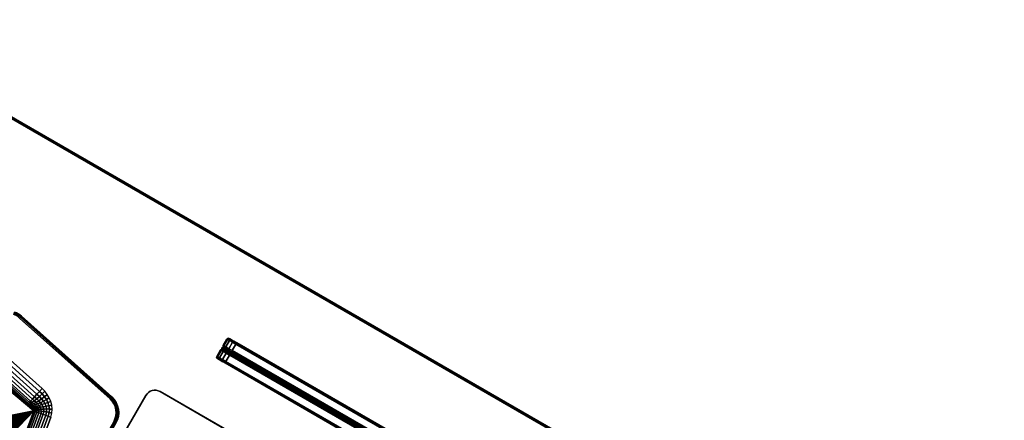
# Model space of a CAD drawing. Header units: inches. Extents: x 390 to 1835, y -266 to 136.
# Tile 61 of 256: x 1481.17 to 1504.88, y 19.49 to 29.14. Entities that reach past the tile are written whole.
import ezdxf
from ezdxf.enums import TextEntityAlignment as Align

# ---------------------------------------------------------------- set-up
doc = ezdxf.new("R2010")
doc.units = ezdxf.units.IN
doc.header["$LTSCALE"] = 0.95294
doc.header["$MEASUREMENT"] = 0
for name, color, linetype in [('A-FURN-3-PLANES-TABLE-LEG-BASE-EXTENSION', 252, 'Continuous'), ('A-FURN-3-PLANES-TABLE-LEG-BASE-TRIM', 251, 'Continuous'), ('A-FURN-3-PLANES-TABLE-TOP-EDGE', 35, 'Continuous'), ('A-FURN-3-PLANES-TABLE-TOP-SURFACE-BOTTOM', 49, 'Continuous'), ('A-FURN-3-PLANES-TABLE-TOP-SURFACE-TOP', 33, 'Continuous'), ('A-FURN-3-SCREEN-FABRIC', 96, 'Continuous'), ('A-FURN-3-SCREEN-FABRIC-TRIM', 250, 'Continuous'), ('A-FURN-HAWORTH-ATT', 251, 'Continuous')]:
    doc.layers.add(name, color=color, linetype=linetype)

# ---------------------------------------------------------------- blocks, each defined once
blk = doc.blocks.new('TARA-2460-JNC4-FLAT-3D-3')
at = {"layer": 'A-FURN-3-PLANES-TABLE-LEG-BASE-EXTENSION'}
for points, invisible_edges in [([(10.882, -4.05, 27.702), (10.913, -4.012, 27.702), (48.767, -4.012, 27.702), (48.798, -4.05, 27.702)], 10), ([(10.913, -4.012, 27.702), (10.951, -3.981, 27.702), (48.729, -3.981, 27.702), (48.767, -4.012, 27.702)], 10), ([(10.951, -3.981, 27.702), (10.994, -3.958, 27.702), (48.686, -3.958, 27.702), (48.729, -3.981, 27.702)], 10), ([(10.994, -3.958, 27.702), (11.041, -3.944, 27.702), (48.639, -3.944, 27.702), (48.686, -3.958, 27.702)], 10), ([(11.041, -3.944, 27.702), (11.09, -3.939, 27.702), (48.59, -3.939, 27.702), (48.639, -3.944, 27.702)], 8), ([(10.84, -4.189, 27.702), (10.845, -4.14, 27.702), (48.835, -4.14, 27.702), (48.84, -4.189, 27.702)], 10), ([(10.84, -4.189, 27.75), (10.84, -4.189, 27.702), (10.84, -5.851, 27.702), (10.84, -5.851, 27.75)], 4), ([(48.84, -4.189, 27.702), (48.84, -5.851, 27.702), (10.84, -5.851, 27.702), (10.84, -4.189, 27.702)], 8), ([(10.845, -4.14, 27.702), (10.859, -4.093, 27.702), (48.821, -4.093, 27.702), (48.835, -4.14, 27.702)], 10), ([(10.859, -4.093, 27.702), (10.882, -4.05, 27.702), (48.798, -4.05, 27.702), (48.821, -4.093, 27.702)], 10)]:
    blk.add_3dface(points, dxfattribs=dict(at, invisible_edges=invisible_edges))
blk.add_3dface([(11.09, -3.939, 27.702), (11.09, -3.939, 27.75), (48.59, -3.939, 27.75), (48.59, -3.939, 27.702)], dxfattribs=at)
at = {"layer": 'A-FURN-3-PLANES-TABLE-LEG-BASE-TRIM'}
for points, invisible_edges in [([(10.133, -4.695, 27.5), (8.589, -5.293, 27.5), (7.282, -5.019, 27.5), (7.274, -4.096, 27.5)], 5), ([(8.681, -5.318, 27.5), (8.589, -5.293, 27.5), (10.133, -4.695, 27.5), (10.205, -4.716, 27.5)], 10), ([(8.769, -5.355, 27.5), (8.681, -5.318, 27.5), (10.205, -4.716, 27.5), (10.272, -4.75, 27.5)], 10), ([(8.852, -5.402, 27.5), (8.769, -5.355, 27.5), (10.272, -4.75, 27.5), (10.333, -4.794, 27.5)], 10), ([(8.927, -5.461, 27.5), (8.852, -5.402, 27.5), (10.333, -4.794, 27.5), (10.385, -4.848, 27.5)], 10), ([(8.994, -5.53, 27.5), (8.927, -5.461, 27.5), (10.385, -4.848, 27.5), (10.427, -4.911, 27.5)], 10), ([(9.049, -5.608, 27.5), (8.994, -5.53, 27.5), (10.427, -4.911, 27.5), (10.458, -4.979, 27.5)], 10), ([(9.09, -5.694, 27.5), (9.049, -5.608, 27.5), (10.458, -4.979, 27.5), (10.477, -5.052, 27.5)], 10), ([(9.115, -5.786, 27.5), (9.09, -5.694, 27.5), (10.477, -5.052, 27.5), (10.484, -5.126, 27.5)], 10), ([(10.484, -5.126, 27.5), (9.332, -7.015, 27.5), (9.115, -5.786, 27.5)], 9)]:
    blk.add_3dface(points, dxfattribs=dict(at, invisible_edges=invisible_edges))
at = {"layer": 'A-FURN-3-PLANES-TABLE-TOP-EDGE'}
for points in [[(59.68, 0, 28.96), (59.68, 0, 27.79), (0, 0, 27.79), (0, 0, 28.96)], [(0.04, -0.04, 27.75), (0, 0, 27.79), (59.68, 0, 27.79), (59.64, -0.04, 27.75)], [(59.64, -0.04, 29), (59.68, 0, 28.96), (0, 0, 28.96), (0.04, -0.04, 29)]]:
    blk.add_3dface(points, dxfattribs=at)
at = {"layer": 'A-FURN-3-PLANES-TABLE-TOP-SURFACE-BOTTOM'}
blk.add_3dface([(0.04, -0.04, 27.75), (59.64, -0.04, 27.75), (59.64, -23.562, 27.75), (0.04, -23.562, 27.75)], dxfattribs=at)
at = {"layer": 'A-FURN-3-PLANES-TABLE-TOP-SURFACE-TOP'}
blk.add_3dface([(0.04, -23.562, 29), (59.64, -23.562, 29), (59.64, -0.04, 29), (0.04, -0.04, 29)], dxfattribs=at)
at = {"layer": 'A-FURN-HAWORTH-ATT', "flags": 1}
for tag, p in [('HAWMC', (0, 0)), ('HAWPN', (0, -0.167)), ('HAWSN', (0, -0.333))]:
    blk.add_attdef(tag, text='', height=0.1, dxfattribs=at).set_placement(p, align=Align.TOP_CENTER)
at = {"layer": 'A-FURN-3-PLANES-TABLE-LEG-BASE-EXTENSION'}
mesh = blk.add_polymesh((2, 9), dxfattribs=at)
for k, corner in enumerate([(11.09, -3.939, 27.702), (11.041, -3.944, 27.702), (10.994, -3.958, 27.702), (10.951, -3.981, 27.702), (10.913, -4.012, 27.702), (10.882, -4.05, 27.702), (10.859, -4.093, 27.702), (10.845, -4.14, 27.702), (10.84, -4.189, 27.702), (11.09, -3.939, 27.75), (11.041, -3.944, 27.75), (10.994, -3.958, 27.75), (10.951, -3.981, 27.75), (10.913, -4.012, 27.75), (10.882, -4.05, 27.75), (10.859, -4.093, 27.75), (10.845, -4.14, 27.75), (10.84, -4.189, 27.75)]):
    mesh.set_mesh_vertex(divmod(k, 9), corner)
at = {"layer": 'A-FURN-3-PLANES-TABLE-LEG-BASE-TRIM'}
mesh = blk.add_polymesh((9, 8), dxfattribs=at)
for k, corner in enumerate([(7.107, -4.093, 27.5), (7.102, -4.064, 27.508), (7.098, -4.043, 27.529), (7.097, -4.034, 27.559), (7.096, -4.031, 27.73), (7.097, -4.034, 27.74), (7.098, -4.041, 27.747), (7.1, -4.051, 27.75), (7.149, -4.088, 27.5), (7.146, -4.059, 27.508), (7.145, -4.037, 27.529), (7.144, -4.028, 27.559), (7.144, -4.025, 27.73), (7.144, -4.028, 27.74), (7.145, -4.035, 27.747), (7.146, -4.045, 27.75), (7.191, -4.087, 27.5), (7.191, -4.057, 27.508), (7.192, -4.035, 27.529), (7.192, -4.027, 27.559), (7.192, -4.024, 27.73), (7.192, -4.026, 27.74), (7.192, -4.034, 27.747), (7.192, -4.044, 27.75), (7.233, -4.089, 27.5), (7.237, -4.06, 27.508), (7.239, -4.038, 27.529), (7.239, -4.03, 27.559), (7.24, -4.027, 27.73), (7.24, -4.029, 27.74), (7.239, -4.037, 27.747), (7.238, -4.047, 27.75), (7.274, -4.096, 27.5), (7.28, -4.067, 27.508), (7.285, -4.046, 27.529), (7.287, -4.037, 27.559), (7.287, -4.034, 27.73), (7.287, -4.037, 27.74), (7.285, -4.044, 27.747), (7.283, -4.054, 27.75), (10.133, -4.695, 27.5), (10.139, -4.666, 27.508), (10.144, -4.644, 27.529), (10.145, -4.636, 27.559), (10.146, -4.633, 27.73), (10.145, -4.636, 27.74), (10.144, -4.643, 27.747), (10.142, -4.653, 27.75), (10.205, -4.716, 27.5), (10.214, -4.689, 27.508), (10.223, -4.668, 27.529), (10.227, -4.661, 27.559), (10.228, -4.658, 27.73), (10.227, -4.66, 27.74), (10.224, -4.667, 27.747), (10.221, -4.676, 27.75), (10.272, -4.75, 27.5), (10.285, -4.725, 27.508), (10.298, -4.706, 27.529), (10.303, -4.699, 27.559), (10.305, -4.696, 27.73), (10.303, -4.698, 27.74), (10.299, -4.705, 27.747), (10.295, -4.713, 27.75), (10.333, -4.794, 27.5), (10.349, -4.773, 27.508), (10.365, -4.756, 27.529), (10.372, -4.749, 27.559), (10.374, -4.747, 27.73), (10.372, -4.749, 27.74), (10.367, -4.755, 27.747), (10.361, -4.762, 27.75)]):
    mesh.set_mesh_vertex(divmod(k, 8), corner)
mesh = blk.add_polymesh((7, 8), dxfattribs=at)
for k, corner in enumerate([(10.333, -4.794, 27.5), (10.349, -4.773, 27.508), (10.365, -4.756, 27.529), (10.372, -4.749, 27.559), (10.374, -4.747, 27.73), (10.372, -4.749, 27.74), (10.367, -4.755, 27.747), (10.361, -4.762, 27.75), (10.385, -4.848, 27.5), (10.406, -4.832, 27.508), (10.424, -4.817, 27.529), (10.432, -4.811, 27.559), (10.434, -4.809, 27.73), (10.431, -4.811, 27.74), (10.425, -4.816, 27.747), (10.418, -4.821, 27.75), (10.427, -4.911, 27.5), (10.451, -4.899, 27.508), (10.471, -4.887, 27.529), (10.479, -4.881, 27.559), (10.482, -4.88, 27.73), (10.48, -4.881, 27.74), (10.473, -4.885, 27.747), (10.465, -4.889, 27.75), (10.458, -4.979, 27.5), (10.485, -4.972, 27.508), (10.506, -4.963, 27.529), (10.515, -4.959, 27.559), (10.518, -4.958, 27.73), (10.515, -4.959, 27.74), (10.508, -4.962, 27.747), (10.499, -4.965, 27.75), (10.477, -5.052, 27.5), (10.506, -5.048, 27.508), (10.528, -5.044, 27.529), (10.536, -5.041, 27.559), (10.539, -5.041, 27.73), (10.537, -5.042, 27.74), (10.529, -5.043, 27.747), (10.52, -5.044, 27.75), (10.484, -5.126, 27.5), (10.513, -5.126, 27.508), (10.535, -5.126, 27.529), (10.544, -5.126, 27.559), (10.547, -5.126, 27.73), (10.544, -5.126, 27.74), (10.537, -5.126, 27.747), (10.527, -5.126, 27.75), (10.484, -11.751, 27.5), (10.513, -11.751, 27.508), (10.535, -11.751, 27.529), (10.544, -11.751, 27.559), (10.547, -11.751, 27.73), (10.544, -11.751, 27.74), (10.537, -11.751, 27.747), (10.527, -11.751, 27.75)]):
    mesh.set_mesh_vertex(divmod(k, 8), corner)
mesh = blk.add_polymesh((10, 10), dxfattribs=at)
for k, corner in enumerate([(7.133, -5.551, 24.809), (7.133, -5.551, 24.809), (7.143, -5.551, 24.803), (7.154, -5.552, 24.798), (7.163, -5.556, 24.793), (7.172, -5.562, 24.788), (7.18, -5.57, 24.785), (7.187, -5.579, 24.782), (7.192, -5.59, 24.78), (7.195, -5.601, 24.78), (7.18, -5.508, 27.009), (8.486, -5.782, 27.009), (8.513, -5.787, 27.039), (8.539, -5.794, 27.07), (8.565, -5.801, 27.1), (8.591, -5.809, 27.131), (8.617, -5.818, 27.161), (8.642, -5.829, 27.192), (8.666, -5.843, 27.221), (8.689, -5.861, 27.25), (7.182, -5.497, 27.105), (8.489, -5.771, 27.105), (8.519, -5.777, 27.133), (8.55, -5.783, 27.159), (8.582, -5.79, 27.183), (8.613, -5.798, 27.206), (8.644, -5.807, 27.229), (8.674, -5.819, 27.253), (8.701, -5.834, 27.278), (8.725, -5.855, 27.304), (7.188, -5.469, 27.197), (8.495, -5.742, 27.197), (8.532, -5.749, 27.221), (8.57, -5.756, 27.242), (8.608, -5.763, 27.26), (8.646, -5.772, 27.277), (8.681, -5.783, 27.294), (8.714, -5.799, 27.312), (8.743, -5.819, 27.331), (8.767, -5.847, 27.354), (7.197, -5.423, 27.282), (8.504, -5.697, 27.282), (8.552, -5.705, 27.301), (8.598, -5.714, 27.316), (8.643, -5.723, 27.329), (8.686, -5.734, 27.341), (8.726, -5.75, 27.352), (8.761, -5.771, 27.365), (8.792, -5.8, 27.379), (8.815, -5.839, 27.397), (7.21, -5.362, 27.357), (8.517, -5.636, 27.357), (8.576, -5.647, 27.37), (8.632, -5.658, 27.38), (8.684, -5.671, 27.388), (8.732, -5.687, 27.396), (8.776, -5.709, 27.403), (8.814, -5.739, 27.411), (8.846, -5.778, 27.421), (8.869, -5.829, 27.433), (7.226, -5.288, 27.418), (8.532, -5.562, 27.418), (8.602, -5.576, 27.426), (8.668, -5.592, 27.432), (8.728, -5.61, 27.436), (8.782, -5.633, 27.44), (8.83, -5.664, 27.444), (8.871, -5.704, 27.448), (8.904, -5.755, 27.454), (8.927, -5.819, 27.462), (7.243, -5.204, 27.463), (8.55, -5.478, 27.463), (8.63, -5.496, 27.467), (8.704, -5.517, 27.47), (8.772, -5.542, 27.472), (8.833, -5.575, 27.473), (8.886, -5.617, 27.475), (8.93, -5.668, 27.477), (8.965, -5.732, 27.479), (8.988, -5.808, 27.483), (7.262, -5.113, 27.491), (8.569, -5.387, 27.491), (8.657, -5.409, 27.492), (8.739, -5.437, 27.492), (8.814, -5.472, 27.493), (8.882, -5.517, 27.493), (8.941, -5.571, 27.494), (8.99, -5.636, 27.494), (9.027, -5.711, 27.495), (9.051, -5.797, 27.496), (7.282, -5.019, 27.5), (8.589, -5.293, 27.5), (8.681, -5.318, 27.5), (8.769, -5.355, 27.5), (8.852, -5.402, 27.5), (8.927, -5.461, 27.5), (8.994, -5.53, 27.5), (9.049, -5.608, 27.5), (9.09, -5.694, 27.5), (9.115, -5.786, 27.5)]):
    mesh.set_mesh_vertex(divmod(k, 10), corner)
mesh = blk.add_polymesh((2, 25), dxfattribs=at)
for k, corner in enumerate([(8.355, -7.504, 26.212), (8.368, -7.446, 26.243), (8.377, -7.384, 26.269), (8.382, -7.32, 26.289), (8.383, -7.254, 26.304), (8.38, -7.187, 26.313), (8.374, -7.12, 26.316), (8.374, -7.12, 26.316), (8.363, -7.053, 26.312), (8.349, -6.987, 26.303), (8.331, -6.924, 26.288), (8.31, -6.863, 26.267), (8.285, -6.806, 26.241), (8.258, -6.753, 26.21), (8.228, -6.704, 26.173), (8.196, -6.661, 26.133), (8.162, -6.623, 26.088), (8.127, -6.591, 26.04), (8.091, -6.566, 25.989), (8.054, -6.547, 25.936), (8.016, -6.536, 25.88), (7.979, -6.531, 25.824), (7.942, -6.534, 25.767), (7.907, -6.543, 25.711), (7.375, -6.621, 24.78), (8.9, -7.101, 27.239), (8.9, -7.101, 27.239), (8.9, -7.101, 27.239), (8.9, -7.101, 27.239), (8.9, -7.101, 27.239), (8.9, -7.101, 27.239), (8.9, -7.101, 27.239), (8.689, -5.861, 27.25), (8.689, -5.861, 27.25), (8.689, -5.861, 27.25), (8.689, -5.861, 27.25), (8.689, -5.861, 27.25), (8.689, -5.861, 27.25), (8.689, -5.861, 27.25), (8.689, -5.861, 27.25), (8.689, -5.861, 27.25), (8.689, -5.861, 27.25), (8.689, -5.861, 27.25), (8.689, -5.861, 27.25), (8.689, -5.861, 27.25), (8.689, -5.861, 27.25), (8.689, -5.861, 27.25), (8.689, -5.861, 27.25), (8.689, -5.861, 27.25), (7.195, -5.601, 24.78)]):
    mesh.set_mesh_vertex(divmod(k, 25), corner)
mesh = blk.add_polymesh((6, 9), dxfattribs=at)
for k, corner in enumerate([(8.689, -5.861, 27.25), (8.725, -5.855, 27.304), (8.767, -5.847, 27.354), (8.815, -5.839, 27.397), (8.869, -5.829, 27.433), (8.927, -5.819, 27.462), (8.988, -5.808, 27.483), (9.051, -5.797, 27.496), (9.115, -5.786, 27.5), (8.9, -7.101, 27.239), (8.935, -7.092, 27.296), (8.977, -7.081, 27.347), (9.026, -7.07, 27.392), (9.08, -7.059, 27.43), (9.139, -7.048, 27.46), (9.201, -7.036, 27.482), (9.266, -7.025, 27.495), (9.332, -7.015, 27.5), (8.9, -7.101, 27.239), (8.936, -7.101, 27.296), (8.98, -7.101, 27.347), (9.029, -7.101, 27.392), (9.084, -7.101, 27.43), (9.144, -7.101, 27.46), (9.207, -7.101, 27.482), (9.273, -7.101, 27.496), (9.339, -7.101, 27.5), (8.9, -9.776, 27.239), (8.936, -9.776, 27.296), (8.98, -9.776, 27.347), (9.029, -9.776, 27.392), (9.084, -9.776, 27.43), (9.144, -9.776, 27.46), (9.207, -9.776, 27.482), (9.273, -9.776, 27.496), (9.339, -9.776, 27.5), (8.9, -9.776, 27.239), (8.935, -9.786, 27.296), (8.977, -9.796, 27.347), (9.026, -9.807, 27.392), (9.08, -9.818, 27.43), (9.139, -9.83, 27.46), (9.201, -9.841, 27.482), (9.266, -9.852, 27.495), (9.332, -9.863, 27.5), (8.689, -11.016, 27.25), (8.725, -11.023, 27.304), (8.767, -11.03, 27.354), (8.815, -11.039, 27.397), (8.869, -11.048, 27.433), (8.927, -11.058, 27.462), (8.988, -11.069, 27.483), (9.051, -11.08, 27.496), (9.115, -11.092, 27.5)]):
    mesh.set_mesh_vertex(divmod(k, 9), corner)
blk = doc.blocks.new('TA0M-1360-FF-HALFROUNDF-3D-3')
at = {"layer": 'A-FURN-3-SCREEN-FABRIC'}
for points in [[(11.85, -2.217, 13.868), (11.85, -2.217, 26.368), (11.85, -2.04, 26.368), (11.85, -2.04, 13.868)], [(12.02, -2, 26.562), (12.1, -2, 26.578), (47.28, -2, 26.578), (47.36, -2, 26.562)], [(47.36, -2, 13.674), (47.28, -2, 13.658), (12.1, -2, 13.658), (12.02, -2, 13.674)], [(47.28, -2.217, 13.618), (12.1, -2.217, 13.618), (12.1, -2.04, 13.618), (47.28, -2.04, 13.618)], [(12.1, -2.217, 26.618), (47.28, -2.217, 26.618), (47.28, -2.04, 26.618), (12.1, -2.04, 26.618)], [(11.901, -2.253, 13.868), (11.901, -2.253, 26.368), (11.85, -2.217, 26.368), (11.85, -2.217, 13.868)], [(11.85, -2.342, 13.868), (11.85, -2.342, 26.368), (11.901, -2.307, 26.368), (11.901, -2.307, 13.868)], [(11.85, -2.52, 13.868), (11.85, -2.52, 26.368), (11.85, -2.342, 26.368), (11.85, -2.342, 13.868)], [(47.28, -2.253, 13.669), (12.1, -2.253, 13.669), (12.1, -2.217, 13.618), (47.28, -2.217, 13.618)], [(12.1, -2.253, 26.567), (47.28, -2.253, 26.567), (47.28, -2.217, 26.618), (12.1, -2.217, 26.618)], [(47.28, -2.342, 13.618), (12.1, -2.342, 13.618), (12.1, -2.307, 13.669), (47.28, -2.307, 13.669)], [(12.1, -2.342, 26.618), (47.28, -2.342, 26.618), (47.28, -2.307, 26.567), (12.1, -2.307, 26.567)], [(47.28, -2.52, 13.618), (12.1, -2.52, 13.618), (12.1, -2.342, 13.618), (47.28, -2.342, 13.618)], [(12.1, -2.52, 26.618), (47.28, -2.52, 26.618), (47.28, -2.342, 26.618), (12.1, -2.342, 26.618)]]:
    blk.add_3dface(points, dxfattribs=at)
for points, invisible_edges in [([(47.49, -2, 13.868), (47.474, -2, 13.788), (11.906, -2, 13.788), (11.89, -2, 13.868)], 10), ([(11.89, -2, 26.368), (11.906, -2, 26.448), (47.474, -2, 26.448), (47.49, -2, 26.368)], 10), ([(11.89, -2, 26.368), (47.49, -2, 26.368), (47.49, -2, 13.868), (11.89, -2, 13.868)], 5), ([(47.474, -2, 13.788), (47.428, -2, 13.719), (11.952, -2, 13.719), (11.906, -2, 13.788)], 10), ([(11.906, -2, 26.448), (11.952, -2, 26.516), (47.428, -2, 26.516), (47.474, -2, 26.448)], 10), ([(47.428, -2, 13.719), (47.36, -2, 13.674), (12.02, -2, 13.674), (11.952, -2, 13.719)], 10), ([(11.952, -2, 26.516), (12.02, -2, 26.562), (47.36, -2, 26.562), (47.428, -2, 26.516)], 10), ([(11.89, -2.56, 13.868), (11.906, -2.56, 13.788), (47.474, -2.56, 13.788), (47.49, -2.56, 13.868)], 10), ([(47.49, -2.56, 26.368), (47.474, -2.56, 26.448), (11.906, -2.56, 26.448), (11.89, -2.56, 26.368)], 10), ([(47.49, -2.56, 26.368), (11.89, -2.56, 26.368), (11.89, -2.56, 13.868), (47.49, -2.56, 13.868)], 5), ([(11.906, -2.56, 13.788), (11.952, -2.56, 13.719), (47.428, -2.56, 13.719), (47.474, -2.56, 13.788)], 10), ([(47.474, -2.56, 26.448), (47.428, -2.56, 26.516), (11.952, -2.56, 26.516), (11.906, -2.56, 26.448)], 10), ([(11.952, -2.56, 13.719), (12.02, -2.56, 13.674), (47.36, -2.56, 13.674), (47.428, -2.56, 13.719)], 10), ([(47.428, -2.56, 26.516), (47.36, -2.56, 26.562), (12.02, -2.56, 26.562), (11.952, -2.56, 26.516)], 10), ([(12.02, -2.56, 13.674), (12.1, -2.56, 13.658), (47.28, -2.56, 13.658), (47.36, -2.56, 13.674)], 8), ([(47.36, -2.56, 26.562), (47.28, -2.56, 26.578), (12.1, -2.56, 26.578), (12.02, -2.56, 26.562)], 8)]:
    blk.add_3dface(points, dxfattribs=dict(at, invisible_edges=invisible_edges))
at = {"layer": 'A-FURN-3-SCREEN-FABRIC-TRIM', "extrusion": (-1e-16, -4e-16, -1)}
blk.add_arc((-11.882, -2.28, -26.368), 0.0325, 234.9489, 125.0511, dxfattribs=at)
at = {"layer": 'A-FURN-3-SCREEN-FABRIC-TRIM', "extrusion": (1, -2e-16, -2e-16)}
blk.add_arc((-2.28, 13.65, 12.1), 0.0325, 144.9489, 35.0511, dxfattribs=at)
at = {"layer": 'A-FURN-3-SCREEN-FABRIC'}
mesh = blk.add_polymesh((5, 4), dxfattribs=at)
for k, corner in enumerate([(11.85, -2.04, 13.868), (11.855, -2.02, 13.868), (11.87, -2.005, 13.868), (11.89, -2, 13.868), (11.869, -2.04, 13.772), (11.874, -2.02, 13.774), (11.888, -2.005, 13.78), (11.906, -2, 13.788), (11.923, -2.04, 13.691), (11.927, -2.02, 13.695), (11.937, -2.005, 13.705), (11.952, -2, 13.719), (12.004, -2.04, 13.637), (12.006, -2.02, 13.642), (12.012, -2.005, 13.655), (12.02, -2, 13.674), (12.1, -2.04, 13.618), (12.1, -2.02, 13.623), (12.1, -2.005, 13.638), (12.1, -2, 13.658)]):
    mesh.set_mesh_vertex(divmod(k, 4), corner)
mesh = blk.add_polymesh((5, 4), dxfattribs=at)
for k, corner in enumerate([(12.1, -2.04, 26.618), (12.1, -2.02, 26.613), (12.1, -2.005, 26.598), (12.1, -2, 26.578), (12.004, -2.04, 26.599), (12.006, -2.02, 26.594), (12.012, -2.005, 26.58), (12.02, -2, 26.562), (11.923, -2.04, 26.545), (11.927, -2.02, 26.541), (11.937, -2.005, 26.531), (11.952, -2, 26.516), (11.869, -2.04, 26.464), (11.874, -2.02, 26.462), (11.888, -2.005, 26.456), (11.906, -2, 26.448), (11.85, -2.04, 26.368), (11.855, -2.02, 26.368), (11.87, -2.005, 26.368), (11.89, -2, 26.368)]):
    mesh.set_mesh_vertex(divmod(k, 4), corner)
mesh = blk.add_polymesh((2, 4), dxfattribs=at)
for k, corner in enumerate([(11.85, -2.04, 26.368), (11.855, -2.02, 26.368), (11.87, -2.005, 26.368), (11.89, -2, 26.368), (11.85, -2.04, 13.868), (11.855, -2.02, 13.868), (11.87, -2.005, 13.868), (11.89, -2, 13.868)]):
    mesh.set_mesh_vertex(divmod(k, 4), corner)
mesh = blk.add_polymesh((2, 5), dxfattribs=at)
for k, corner in enumerate([(12.1, -2.217, 13.618), (12.004, -2.217, 13.637), (11.923, -2.217, 13.691), (11.869, -2.217, 13.772), (11.85, -2.217, 13.868), (12.1, -2.04, 13.618), (12.004, -2.04, 13.637), (11.923, -2.04, 13.691), (11.869, -2.04, 13.772), (11.85, -2.04, 13.868)]):
    mesh.set_mesh_vertex(divmod(k, 5), corner)
mesh = blk.add_polymesh((2, 5), dxfattribs=at)
for k, corner in enumerate([(11.85, -2.217, 26.368), (11.869, -2.217, 26.464), (11.923, -2.217, 26.545), (12.004, -2.217, 26.599), (12.1, -2.217, 26.618), (11.85, -2.04, 26.368), (11.869, -2.04, 26.464), (11.923, -2.04, 26.545), (12.004, -2.04, 26.599), (12.1, -2.04, 26.618)]):
    mesh.set_mesh_vertex(divmod(k, 5), corner)
mesh = blk.add_polymesh((2, 4), dxfattribs=at)
for k, corner in enumerate([(12.1, -2.04, 13.618), (12.1, -2.02, 13.623), (12.1, -2.005, 13.638), (12.1, -2, 13.658), (47.28, -2.04, 13.618), (47.28, -2.02, 13.623), (47.28, -2.005, 13.638), (47.28, -2, 13.658)]):
    mesh.set_mesh_vertex(divmod(k, 4), corner)
mesh = blk.add_polymesh((2, 4), dxfattribs=at)
for k, corner in enumerate([(47.28, -2.04, 26.618), (47.28, -2.02, 26.613), (47.28, -2.005, 26.598), (47.28, -2, 26.578), (12.1, -2.04, 26.618), (12.1, -2.02, 26.613), (12.1, -2.005, 26.598), (12.1, -2, 26.578)]):
    mesh.set_mesh_vertex(divmod(k, 4), corner)
mesh = blk.add_polymesh((2, 5), dxfattribs=at)
for k, corner in enumerate([(12.1, -2.253, 13.669), (12.024, -2.253, 13.684), (11.959, -2.253, 13.727), (11.916, -2.253, 13.792), (11.901, -2.253, 13.868), (12.1, -2.217, 13.618), (12.004, -2.217, 13.637), (11.923, -2.217, 13.691), (11.869, -2.217, 13.772), (11.85, -2.217, 13.868)]):
    mesh.set_mesh_vertex(divmod(k, 5), corner)
mesh = blk.add_polymesh((2, 5), dxfattribs=at)
for k, corner in enumerate([(11.901, -2.253, 26.368), (11.916, -2.253, 26.444), (11.959, -2.253, 26.509), (12.024, -2.253, 26.552), (12.1, -2.253, 26.567), (11.85, -2.217, 26.368), (11.869, -2.217, 26.464), (11.923, -2.217, 26.545), (12.004, -2.217, 26.599), (12.1, -2.217, 26.618)]):
    mesh.set_mesh_vertex(divmod(k, 5), corner)
mesh = blk.add_polymesh((2, 5), dxfattribs=at)
for k, corner in enumerate([(12.1, -2.342, 13.618), (12.004, -2.342, 13.637), (11.923, -2.342, 13.691), (11.869, -2.342, 13.772), (11.85, -2.342, 13.868), (12.1, -2.307, 13.669), (12.024, -2.307, 13.684), (11.959, -2.307, 13.727), (11.916, -2.307, 13.792), (11.901, -2.307, 13.868)]):
    mesh.set_mesh_vertex(divmod(k, 5), corner)
mesh = blk.add_polymesh((2, 5), dxfattribs=at)
for k, corner in enumerate([(11.85, -2.342, 26.368), (11.869, -2.342, 26.464), (11.923, -2.342, 26.545), (12.004, -2.342, 26.599), (12.1, -2.342, 26.618), (11.901, -2.307, 26.368), (11.916, -2.307, 26.444), (11.959, -2.307, 26.509), (12.024, -2.307, 26.552), (12.1, -2.307, 26.567)]):
    mesh.set_mesh_vertex(divmod(k, 5), corner)
mesh = blk.add_polymesh((2, 5), dxfattribs=at)
for k, corner in enumerate([(12.1, -2.52, 13.618), (12.004, -2.52, 13.637), (11.923, -2.52, 13.691), (11.869, -2.52, 13.772), (11.85, -2.52, 13.868), (12.1, -2.342, 13.618), (12.004, -2.342, 13.637), (11.923, -2.342, 13.691), (11.869, -2.342, 13.772), (11.85, -2.342, 13.868)]):
    mesh.set_mesh_vertex(divmod(k, 5), corner)
mesh = blk.add_polymesh((2, 5), dxfattribs=at)
for k, corner in enumerate([(11.85, -2.52, 26.368), (11.869, -2.52, 26.464), (11.923, -2.52, 26.545), (12.004, -2.52, 26.599), (12.1, -2.52, 26.618), (11.85, -2.342, 26.368), (11.869, -2.342, 26.464), (11.923, -2.342, 26.545), (12.004, -2.342, 26.599), (12.1, -2.342, 26.618)]):
    mesh.set_mesh_vertex(divmod(k, 5), corner)
mesh = blk.add_polymesh((5, 4), dxfattribs=at)
for k, corner in enumerate([(11.89, -2.56, 13.868), (11.87, -2.555, 13.868), (11.855, -2.54, 13.868), (11.85, -2.52, 13.868), (11.906, -2.56, 13.788), (11.888, -2.555, 13.78), (11.874, -2.54, 13.774), (11.869, -2.52, 13.772), (11.952, -2.56, 13.719), (11.937, -2.555, 13.705), (11.927, -2.54, 13.695), (11.923, -2.52, 13.691), (12.02, -2.56, 13.674), (12.012, -2.555, 13.655), (12.006, -2.54, 13.642), (12.004, -2.52, 13.637), (12.1, -2.56, 13.658), (12.1, -2.555, 13.638), (12.1, -2.54, 13.623), (12.1, -2.52, 13.618)]):
    mesh.set_mesh_vertex(divmod(k, 4), corner)
mesh = blk.add_polymesh((5, 4), dxfattribs=at)
for k, corner in enumerate([(12.1, -2.56, 26.578), (12.1, -2.555, 26.598), (12.1, -2.54, 26.613), (12.1, -2.52, 26.618), (12.02, -2.56, 26.562), (12.012, -2.555, 26.58), (12.006, -2.54, 26.594), (12.004, -2.52, 26.599), (11.952, -2.56, 26.516), (11.937, -2.555, 26.531), (11.927, -2.54, 26.541), (11.923, -2.52, 26.545), (11.906, -2.56, 26.448), (11.888, -2.555, 26.456), (11.874, -2.54, 26.462), (11.869, -2.52, 26.464), (11.89, -2.56, 26.368), (11.87, -2.555, 26.368), (11.855, -2.54, 26.368), (11.85, -2.52, 26.368)]):
    mesh.set_mesh_vertex(divmod(k, 4), corner)
mesh = blk.add_polymesh((2, 4), dxfattribs=at)
for k, corner in enumerate([(11.89, -2.56, 26.368), (11.87, -2.555, 26.368), (11.855, -2.54, 26.368), (11.85, -2.52, 26.368), (11.89, -2.56, 13.868), (11.87, -2.555, 13.868), (11.855, -2.54, 13.868), (11.85, -2.52, 13.868)]):
    mesh.set_mesh_vertex(divmod(k, 4), corner)
mesh = blk.add_polymesh((2, 4), dxfattribs=at)
for k, corner in enumerate([(12.1, -2.56, 13.658), (12.1, -2.555, 13.638), (12.1, -2.54, 13.623), (12.1, -2.52, 13.618), (47.28, -2.56, 13.658), (47.28, -2.555, 13.638), (47.28, -2.54, 13.623), (47.28, -2.52, 13.618)]):
    mesh.set_mesh_vertex(divmod(k, 4), corner)
mesh = blk.add_polymesh((2, 4), dxfattribs=at)
for k, corner in enumerate([(47.28, -2.56, 26.578), (47.28, -2.555, 26.598), (47.28, -2.54, 26.613), (47.28, -2.52, 26.618), (12.1, -2.56, 26.578), (12.1, -2.555, 26.598), (12.1, -2.54, 26.613), (12.1, -2.52, 26.618)]):
    mesh.set_mesh_vertex(divmod(k, 4), corner)
at = {"layer": 'A-FURN-3-SCREEN-FABRIC-TRIM'}
mesh = blk.add_polymesh((5, 7), dxfattribs=at)
for k, corner in enumerate([(11.901, -2.307, 13.868), (11.879, -2.312, 13.868), (11.858, -2.302, 13.868), (11.85, -2.28, 13.868), (11.858, -2.258, 13.868), (11.879, -2.248, 13.868), (11.901, -2.253, 13.868), (11.916, -2.307, 13.792), (11.896, -2.312, 13.783), (11.877, -2.302, 13.775), (11.869, -2.28, 13.772), (11.877, -2.258, 13.775), (11.896, -2.248, 13.783), (11.916, -2.253, 13.792), (11.959, -2.307, 13.727), (11.944, -2.312, 13.712), (11.929, -2.302, 13.697), (11.923, -2.28, 13.691), (11.929, -2.258, 13.697), (11.944, -2.248, 13.712), (11.959, -2.253, 13.727), (12.024, -2.307, 13.684), (12.015, -2.312, 13.664), (12.007, -2.302, 13.645), (12.004, -2.28, 13.637), (12.007, -2.258, 13.645), (12.015, -2.248, 13.664), (12.024, -2.253, 13.684), (12.1, -2.307, 13.669), (12.1, -2.312, 13.647), (12.1, -2.302, 13.626), (12.1, -2.28, 13.618), (12.1, -2.258, 13.626), (12.1, -2.248, 13.647), (12.1, -2.253, 13.669)]):
    mesh.set_mesh_vertex(divmod(k, 7), corner)
mesh = blk.add_polymesh((5, 7), dxfattribs=at)
for k, corner in enumerate([(12.1, -2.307, 26.567), (12.1, -2.312, 26.589), (12.1, -2.302, 26.61), (12.1, -2.28, 26.618), (12.1, -2.258, 26.61), (12.1, -2.248, 26.589), (12.1, -2.253, 26.567), (12.024, -2.307, 26.552), (12.015, -2.312, 26.572), (12.007, -2.302, 26.591), (12.004, -2.28, 26.599), (12.007, -2.258, 26.591), (12.015, -2.248, 26.572), (12.024, -2.253, 26.552), (11.959, -2.307, 26.509), (11.944, -2.312, 26.524), (11.929, -2.302, 26.539), (11.923, -2.28, 26.545), (11.929, -2.258, 26.539), (11.944, -2.248, 26.524), (11.959, -2.253, 26.509), (11.916, -2.307, 26.444), (11.896, -2.312, 26.453), (11.877, -2.302, 26.461), (11.869, -2.28, 26.464), (11.877, -2.258, 26.461), (11.896, -2.248, 26.453), (11.916, -2.253, 26.444), (11.901, -2.307, 26.368), (11.879, -2.312, 26.368), (11.858, -2.302, 26.368), (11.85, -2.28, 26.368), (11.858, -2.258, 26.368), (11.879, -2.248, 26.368), (11.901, -2.253, 26.368)]):
    mesh.set_mesh_vertex(divmod(k, 7), corner)
mesh = blk.add_polymesh((2, 7), dxfattribs=at)
for k, corner in enumerate([(11.901, -2.307, 26.368), (11.879, -2.312, 26.368), (11.858, -2.302, 26.368), (11.85, -2.28, 26.368), (11.858, -2.258, 26.368), (11.879, -2.248, 26.368), (11.901, -2.253, 26.368), (11.901, -2.307, 13.868), (11.879, -2.312, 13.868), (11.858, -2.302, 13.868), (11.85, -2.28, 13.868), (11.858, -2.258, 13.868), (11.879, -2.248, 13.868), (11.901, -2.253, 13.868)]):
    mesh.set_mesh_vertex(divmod(k, 7), corner)
mesh = blk.add_polymesh((2, 7), dxfattribs=at)
for k, corner in enumerate([(12.1, -2.307, 13.669), (12.1, -2.312, 13.647), (12.1, -2.302, 13.626), (12.1, -2.28, 13.618), (12.1, -2.258, 13.626), (12.1, -2.248, 13.647), (12.1, -2.253, 13.669), (47.28, -2.307, 13.669), (47.28, -2.312, 13.647), (47.28, -2.302, 13.626), (47.28, -2.28, 13.618), (47.28, -2.258, 13.626), (47.28, -2.248, 13.647), (47.28, -2.253, 13.669)]):
    mesh.set_mesh_vertex(divmod(k, 7), corner)
mesh = blk.add_polymesh((2, 7), dxfattribs=at)
for k, corner in enumerate([(47.28, -2.307, 26.567), (47.28, -2.312, 26.589), (47.28, -2.302, 26.61), (47.28, -2.28, 26.618), (47.28, -2.258, 26.61), (47.28, -2.248, 26.589), (47.28, -2.253, 26.567), (12.1, -2.307, 26.567), (12.1, -2.312, 26.589), (12.1, -2.302, 26.61), (12.1, -2.28, 26.618), (12.1, -2.258, 26.61), (12.1, -2.248, 26.589), (12.1, -2.253, 26.567)]):
    mesh.set_mesh_vertex(divmod(k, 7), corner)

msp = doc.modelspace()

# ---------------------------------------------------------------- block references
at = {"rotation": 329.9999999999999}
for name in ['TARA-2460-JNC4-FLAT-3D-3', 'TA0M-1360-FF-HALFROUNDF-3D-3']:
    msp.add_blockref(name, (1476.916, 29.14), dxfattribs=at)

doc.saveas('drawing.dxf')
